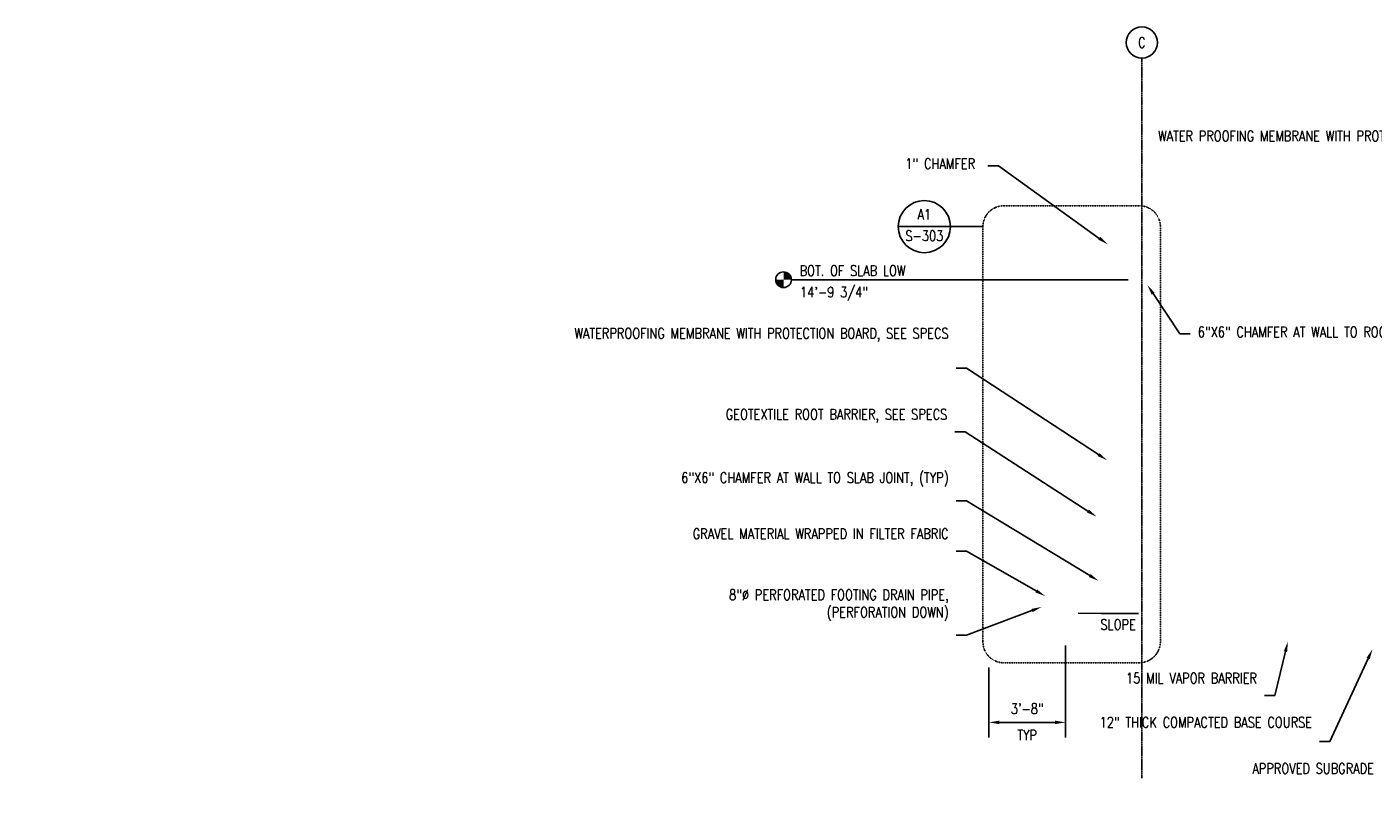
# Model space of a CAD drawing. Header units: inches. Extents: x -5560 to 10369, y -97 to 403.
# Tile 1 of 5: x -598 to 177, y -88 to 353. Entities that reach past the tile are written whole.
import ezdxf
from ezdxf import colors
from ezdxf.entities.mleader import LeaderData, LeaderLine
from ezdxf.enums import TextEntityAlignment as Align
from ezdxf.math import Vec2, Vec3

# ---------------------------------------------------------------- set-up
doc = ezdxf.new("R2010")
doc.units = ezdxf.units.IN
doc.header["$MEASUREMENT"] = 0
doc.linetypes.add('CENTER2', pattern=[1.125, 0.75, -0.125, 0.125, -0.125])
doc.linetypes.add('HIDDEN2', pattern=[0.1875, 0.125, -0.0625])
for name, color, linetype in [('G-ANNO-REFR', 2, 'Continuous'), ('S-ANNO-DIMS', 1, 'Continuous'), ('S-ANNO-NOTE', 2, 'Continuous'), ('S-ANNO-SYMB', 2, 'Continuous'), ('S-ANNO-TEXT', 2, 'Continuous'), ('S-GRID', 1, 'CENTER2'), ('S-GRID-IDEN', 1, 'Continuous')]:
    doc.layers.add(name, color=color, linetype=linetype)
doc.styles.add('AEC_COMN_TITLE', font='romans.shx', dxfattribs={"width": 0.8, "height": 0.1875})
doc.styles.add('Annotative', font='romans.shx', dxfattribs={"width": 0.8, "height": 0.125})
doc.styles.add('ROMANS', font='romans.shx', dxfattribs={"width": 0.8})
doc.dimstyles.new('Annotative', dxfattribs={"dimscale": 0, "dimtxt": 0.125, "dimasz": 0.125, "dimexe": 0.18, "dimexo": 0.0625, "dimgap": 0.09, "dimtad": 1, "dimdec": 3, "dimzin": 3, "dimdsep": 46, "dimlunit": 4, "dimtxsty": 'Annotative', "dimcen": 0.09, "dimclrt": 2, "dimazin": 2, "dimtfac": 1, "dimtdec": 3, "dimtmove": 0, "dimatfit": 0, "dimfxl": 1, "dimtfill": 1, "dimfrac": 2, "dimtolj": 1, "dimtzin": 0, "dimarcsym": 0})

# ---------------------------------------------------------------- blocks, each defined once
blk = doc.blocks.new('Grid - Circle 3_8_-570341-SECTION _COLUMN STRIP_')
at = {"layer": 'S-GRID-IDEN'}
blk.add_circle((-1193.21, 314.07), 9, dxfattribs=at)
blk = doc.blocks.new('Level - Circle-570883-RETAINING WALL ELEVATION')
at = {"layer": 'S-ANNO-SYMB', "lineweight": -3}
h = blk.add_hatch(color=256, dxfattribs=at)
edge = h.paths.add_edge_path()
edge.add_line((373.7, 0), (367.7, 0))
edge.add_arc((373.7, 0), 6, 90, 180, ccw=False)
edge.add_line((373.7, 6), (373.7, 0))
h = blk.add_hatch(color=256, dxfattribs=at)
edge = h.paths.add_edge_path()
edge.add_line((373.7, -6), (373.7, 0))
edge.add_line((373.7, 0), (379.7, 0))
edge.add_arc((373.7, 0), 6, 270, 360, ccw=False)
blk.add_circle((373.7, 0), 6, dxfattribs=at)
blk = doc.blocks.new('Detail Callout AEC')
at = {"color": 0, "linetype": 'ByBlock', "lineweight": -3, "transparency": 16777216}
blk.add_line((0.25, 0), (-0.25, 0), dxfattribs=at)
blk.add_circle((0, 0), 0.25, dxfattribs=at)
at = {"color": 0, "linetype": 'ByBlock', "lineweight": -3, "transparency": 16777216, "style": 'AEC_COMN_TITLE'}
for tag, p in [('VIEWNUMBER', (0, 0.051)), ('SHEETNUMBER', (0, -0.126))]:
    blk.add_attdef(tag, text='', height=0.0938, dxfattribs=at).set_placement(p, align=Align.CENTER)
blk = doc.blocks.new('*D16')
at = {"layer": 'Defpoints', "color": 0, "transparency": 16777216}
for p in [(0, 0), (-44, -12.59), (0, -47.15)]:
    blk.add_point(p, dxfattribs=at)
at = {"layer": 'S-ANNO-DIMS', "color": 0, "lineweight": -2, "transparency": 16777216}
for p, q in [((0, -3), (0, -55.79)), ((-44, -15.59), (-44, -55.79)), ((-38, -47.15), (-6, -47.15))]:
    blk.add_line(p, q, dxfattribs=at)
at = {"layer": 'S-ANNO-DIMS', "color": 0, "transparency": 16777216}
for points in [[(-38, -46.15), (-38, -48.15), (-44, -47.15)], [(-6, -46.15), (-6, -48.15), (0, -47.15)]]:
    blk.add_solid(points, dxfattribs=at)
at = {"layer": 'S-ANNO-DIMS', "color": 2, "transparency": 16777216, "char_height": 6, "attachment_point": 5, "style": 'Annotative', "bg_fill": 3, "box_fill_scale": 1.25, "bg_fill_color": 256, "bg_fill_true_color": 13158600, "bg_fill_transparency": 0}
for s, insert in [('\\A1;3\'-8"', (-22, -39.26)), ('\\A1;TYP', (-22, -54.47))]:
    blk.add_mtext(s, dxfattribs=dict(at, insert=insert))

msp = doc.modelspace()

# ---------------------------------------------------------------- linework, layer by layer
at = {"layer": 'S-ANNO-SYMB'}
msp.add_line((-47.4952, 238.1363), (-66.2201, 238.1363), dxfattribs=at)
at = {"layer": 'S-ANNO-SYMB', "lineweight": -3}
msp.add_line((36.0001, 207.6025), (-157.75, 207.6025), dxfattribs=at)
at = {"layer": 'S-GRID', "lineweight": -3}
msp.add_line((44, -79.1848), (44, 335.0725), dxfattribs=at)

# ---------------------------------------------------------------- block references
at = {"layer": 'G-ANNO-REFR'}
ref = msp.add_blockref('Detail Callout AEC', (-81.2201, 238.1363), dxfattribs=dict(at, xscale=60, yscale=60, zscale=60))
ref.add_attrib('VIEWNUMBER', 'A1', dxfattribs={"layer": 'S-ANNO-TEXT', "color": 1, "transparency": 16777216, "height": 6.00001, "style": 'ROMANS', "width": 0.8}).set_placement((-81.2201, 240.3863), align=Align.BOTTOM_CENTER)
ref.add_attrib('SHEETNUMBER', 'S-303', dxfattribs={"layer": 'S-ANNO-TEXT', "color": 1, "transparency": 16777216, "height": 6.00001, "style": 'ROMANS', "width": 0.8}).set_placement((-81.2201, 229.8813), align=Align.CENTER)
at = {"layer": 'S-ANNO-SYMB', "lineweight": -3, "xscale": -0.7500000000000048, "yscale": 0.7500000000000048, "zscale": 0.7500000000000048}
msp.add_blockref('Level - Circle-570883-RETAINING WALL ELEVATION', (118.0303, 207.6025), dxfattribs=at)
at = {"layer": 'S-GRID-IDEN', "lineweight": -3}
msp.add_blockref('Grid - Circle 3_8_-570341-SECTION _COLUMN STRIP_', (1237.2059, 30), dxfattribs=at)

# ---------------------------------------------------------------- texts
at = {"layer": 'S-ANNO-NOTE', "lineweight": -3, "char_height": 6, "line_spacing_factor": 0.981704, "style": 'Annotative'}
for s, insert, width, attachment_point in [('\\pxqc,t3.2,6.4,9.6,12.8,16,19.2,22.4,25.6,28.8,32,35.2,38.4,41.6,44.8,48,51.2,54.4,57.6,60.8,64,67.2,70.4,73.6,76.8,80,83.2,86.4,89.6,92.8,96,99.2,102.4;{C}', (43.9924, 344.0725), 6.107717, 5), ('\\pxt3.2,6.4,9.6,12.8,16,19.2,22.4,25.6,28.8,32,35.2,38.4,41.6,44.8,48,51.2,54.4,57.6,60.8,64,67.2,70.4,73.6,76.8,80,83.2,86.4,89.6,92.8,96,99.2,102.4;{BOT. OF SLAB LOW}', (-152.9818, 215.7917), 77.60126, 1), ('\\pxt3.2,6.4,9.6,12.8,16,19.2,22.4,25.6,28.8,32,35.2,38.4,41.6,44.8,48,51.2,54.4,57.6,60.8,64,67.2,70.4,73.6,76.8,80,83.2,86.4,89.6,92.8,96,99.2,102.4;14\'-9 3/4"', (-152.7278, 203.4568), 45.053253, 1)]:
    msp.add_mtext(s, dxfattribs=dict(at, insert=insert, width=width, attachment_point=attachment_point))

# ---------------------------------------------------------------- leaders
at = {"layer": 'S-ANNO-DIMS', "annotation_type": 0, "has_hookline": 1, "hookline_direction": 0, "text_width": 21.4857}
msp.add_leader([(7.3552, 15.7453), (20.4916, 15.5494)], dimstyle='Annotative', override={"dimscale": 0}, dxfattribs=at)
at = {"layer": 'S-ANNO-NOTE', "lineweight": -3}
ml = msp.add_multileader_mtext('Standard', dxfattribs=at)
ml.set_content('WATER PROOFING MEMBRANE WITH PROTECTION BOARD, SEE SPECS', color=256, style='Annotative')
ml.set_leader_properties(color=1, linetype='ByLayer', lineweight=-1)
ml.build(insert=Vec2(0, 0))
ml.multileader.update_dxf_attribs({"text_right_attachment_type": 3, "dogleg_length": 0.125, "arrow_head_size": 6, "scale": 48})
ctx = ml.context
ctx.base_point, ctx.scale, ctx.char_height, ctx.arrow_head_size, ctx.landing_gap_size, ctx.plane_origin = Vec3(1171.4029, 309.6436), 48, 6, 6, 4.32, Vec3(1335.0368, 222.4571)
ctx.right_attachment, ctx.text_align_type = 3, 2
notes = []
notes.append((ctx, [(0, (1, 1, 0), (1311.3001, 299.6436), (-1, 0), 6, [(0, [(1334.713, 232.7537)], 0, [])])]))
ctx.mtext.insert, ctx.mtext.width, ctx.mtext.alignment, ctx.mtext.flow_direction = Vec3(1300.9801, 313.215), 130.551797, 3, 5
ml = msp.add_multileader_mtext('Standard', dxfattribs=at)
ml.set_content('GEOTEXTILE ROOT BARRIER, SEE SPECS', color=256, style='Annotative')
ml.set_leader_properties(color=1, linetype='ByLayer', lineweight=-1)
ml.build(insert=Vec2(0, 0))
ml.multileader.update_dxf_attribs({"text_right_attachment_type": 3, "dogleg_length": 0.125, "arrow_head_size": 6, "scale": 48})
ctx = ml.context
ctx.base_point, ctx.scale, ctx.char_height, ctx.arrow_head_size, ctx.landing_gap_size, ctx.plane_origin = Vec3(1330.1564, 309.6436), 48, 6, 6, 4.32, Vec3(1438.2594, 266.3292)
ctx.right_attachment, ctx.text_align_type = 3, 2
notes.append((ctx, [(0, (1, 1, 0), (1420.9107, 299.6436), (-1, 0), 6, [(0, [(1439.4634, 240.9092)], 0, [])])]))
ctx.mtext.insert, ctx.mtext.width, ctx.mtext.alignment, ctx.mtext.flow_direction = Vec3(1410.5907, 313.215), 79.744078, 3, 5
ml = msp.add_multileader_mtext('Standard', dxfattribs=at)
ml.set_content('WATER PROOFING MEMBRANE WITH PROTECTION BOARD, SEE SPECS', color=256, style='Annotative')
ml.set_leader_properties(color=1, linetype='ByLayer', lineweight=-1)
ml.build(insert=Vec2(0, 0))
ml.multileader.update_dxf_attribs({"text_right_attachment_type": 3, "dogleg_length": 0.125, "arrow_head_size": 6, "scale": 48})
ctx = ml.context
ctx.base_point, ctx.scale, ctx.char_height, ctx.arrow_head_size, ctx.landing_gap_size, ctx.plane_origin = Vec3(48.9447, 289.7299), 48, 6, 6, 4.32, Vec3(212.5786, 222.5122)
ctx.right_attachment = 3
notes.append((ctx, [(0, (1, 1, 0), (188.8419, 279.7299), (-1, 0), 6, [(0, [(212.2932, 232.1045)], 0, [])])]))
ctx.mtext.insert, ctx.mtext.width, ctx.mtext.flow_direction = Vec3(53.2647, 293.3014), 130.551797, 5
ml = msp.add_multileader_mtext('Standard', dxfattribs=at)
ml.set_content('1" CHAMFER', color=256, style='Annotative')
ml.set_leader_properties(color=1, linetype='ByLayer', lineweight=-1)
ml.build(insert=Vec2(0, 0))
ml.multileader.update_dxf_attribs({"text_right_attachment_type": 3, "dogleg_length": 0.125, "arrow_head_size": 6, "scale": 48})
ctx = ml.context
ctx.base_point, ctx.scale, ctx.char_height, ctx.arrow_head_size, ctx.landing_gap_size, ctx.plane_origin = Vec3(-96.4403, 274.3515), 48, 6, 6, 4.32, Vec3(16.2582, 219.758)
ctx.right_attachment = 3
notes.append((ctx, [(0, (1, 1, 0), (-38.6003, 273.2086), (-1, 0), 6, [(0, [(24.3537, 227.8933)], 0, [])])]))
ctx.mtext.insert, ctx.mtext.flow_direction = Vec3(-92.1203, 277.3515), 5
ml = msp.add_multileader_mtext('Standard', dxfattribs=at)
ml.set_content('6"X6" CHAMFER AT WALL TO ROOF JOINT, (TYP)', color=256, style='Annotative')
ml.set_leader_properties(color=1, linetype='ByLayer', lineweight=-1)
ml.build(insert=Vec2(0, 0))
ml.multileader.update_dxf_attribs({"text_right_attachment_type": 3, "dogleg_length": 0.125, "arrow_head_size": 6, "scale": 48})
ctx = ml.context
ctx.base_point, ctx.scale, ctx.char_height, ctx.arrow_head_size, ctx.landing_gap_size, ctx.plane_origin = Vec3(71.8345, 176.5046), 48, 6, 6, 4.32, Vec3(46.9269, 194.1034)
ctx.right_attachment = 3
notes.append((ctx, [(0, (1, 1, 0), (65.8345, 176.5046), (1, 0), 6, [(0, [(47.0841, 204.6025)], 0, [])])]))
ctx.mtext.insert, ctx.mtext.width, ctx.mtext.flow_direction = Vec3(76.1545, 180.5046), 91.831059, 5
ml = msp.add_multileader_mtext('Standard', dxfattribs=at)
ml.set_content('WATERPROOFING MEMBRANE WITH PROTECTION BOARD, SEE SPECS', color=256, style='Annotative')
ml.set_leader_properties(color=1, linetype='ByLayer', lineweight=-1)
ml.build(insert=Vec2(0, 0))
ml.multileader.update_dxf_attribs({"text_right_attachment_type": 3, "dogleg_length": 0.125, "arrow_head_size": 6, "scale": 48})
ctx = ml.context
ctx.base_point, ctx.scale, ctx.char_height, ctx.arrow_head_size, ctx.landing_gap_size, ctx.plane_origin = Vec3(-183.1001, 176.721), 48, 6, 6, 4.32, Vec3(-16.058, 157.4071)
ctx.right_attachment, ctx.text_align_type = 3, 2
notes.append((ctx, [(0, (1, 1, 0), (-56.9172, 156.721), (-1, 0), 6, [(0, [(24, 103.692)], 0, [])])]))
ctx.mtext.insert, ctx.mtext.width, ctx.mtext.alignment, ctx.mtext.flow_direction = Vec3(-67.2372, 179.721), 114.419206, 3, 5
ml = msp.add_multileader_mtext('Standard', dxfattribs=at)
ml.set_content('GEOTEXTILE ROOT BARRIER, SEE SPECS', color=256, style='Annotative')
ml.set_leader_properties(color=1, linetype='ByLayer', lineweight=-1)
ml.build(insert=Vec2(0, 0))
ml.multileader.update_dxf_attribs({"text_right_attachment_type": 3, "dogleg_length": 0.125, "arrow_head_size": 6, "scale": 48})
ctx = ml.context
ctx.base_point, ctx.scale, ctx.char_height, ctx.arrow_head_size, ctx.landing_gap_size, ctx.plane_origin = Vec3(-171.07, 130.1333), 48, 6, 6, 4.32, Vec3(-16.058, 122.166)
ctx.right_attachment, ctx.text_align_type = 3, 2
notes.append((ctx, [(0, (1, 1, 0), (-57.6871, 120.1333), (-1, 0), 6, [(0, [(18, 71.1978)], 0, [])])]))
ctx.mtext.insert, ctx.mtext.width, ctx.mtext.alignment, ctx.mtext.flow_direction = Vec3(-68.0071, 133.1333), 114.419206, 3, 5
ml = msp.add_multileader_mtext('Standard', dxfattribs=at)
ml.set_content('6"X6" CHAMFER AT WALL TO SLAB JOINT, (TYP)', color=256, style='Annotative')
ml.set_leader_properties(color=1, linetype='ByLayer', lineweight=-1)
ml.build(insert=Vec2(0, 0))
ml.multileader.update_dxf_attribs({"text_right_attachment_type": 3, "dogleg_length": 0.125, "arrow_head_size": 6, "scale": 48})
ctx = ml.context
ctx.base_point, ctx.scale, ctx.char_height, ctx.arrow_head_size, ctx.landing_gap_size, ctx.plane_origin = Vec3(-175.7858, 92.6608), 48, 6, 6, 4.32, Vec3(-16.058, 117.1364)
ctx.right_attachment, ctx.text_align_type = 3, 2
notes.append((ctx, [(0, (1, 1, 0), (-56.9172, 80.3751), (-1, 0), 6, [(0, [(19.0918, 34.264)], 0, [])])]))
ctx.mtext.insert, ctx.mtext.width, ctx.mtext.alignment, ctx.mtext.flow_direction = Vec3(-67.2372, 96.6608), 114.419206, 3, 5
ml = msp.add_multileader_mtext('Standard', dxfattribs=at)
ml.set_content('GRAVEL MATERIAL WRAPPED IN FILTER FABRIC', color=256, style='Annotative')
ml.set_leader_properties(color=1, linetype='ByLayer', lineweight=-1)
ml.build(insert=Vec2(0, 0))
ml.multileader.update_dxf_attribs({"text_right_attachment_type": 3, "dogleg_length": 0.125, "arrow_head_size": 6, "scale": 48})
ctx = ml.context
ctx.base_point, ctx.scale, ctx.char_height, ctx.arrow_head_size, ctx.landing_gap_size, ctx.plane_origin = Vec3(-171.2143, 61.4091), 48, 6, 6, 4.32, Vec3(-16.058, 52.9512)
ctx.right_attachment, ctx.text_align_type = 3, 2
notes.append((ctx, [(0, (1, 1, 0), (-56.9172, 51.4091), (-1, 0), 6, [(0, [(-11.5891, 25.4931)], 0, [])])]))
ctx.mtext.insert, ctx.mtext.width, ctx.mtext.alignment, ctx.mtext.flow_direction = Vec3(-67.2372, 64.4091), 101.61657, 3, 5
ml = msp.add_multileader_mtext('Standard', dxfattribs=at)
ml.set_content('8"%%C PERFORATED FOOTING DRAIN PIPE,\\P(PERFORATION DOWN)', color=256, style='Annotative')
ml.set_leader_properties(color=1, linetype='ByLayer', lineweight=-1)
ml.build(insert=Vec2(0, 0))
ml.multileader.update_dxf_attribs({"text_right_attachment_type": 3, "dogleg_length": 0.125, "arrow_head_size": 6, "scale": 48})
ctx = ml.context
ctx.base_point, ctx.scale, ctx.char_height, ctx.arrow_head_size, ctx.landing_gap_size, ctx.plane_origin = Vec3(-148.8143, 25.2312), 48, 6, 6, 4.32, Vec3(-16.9977, 10.1557)
ctx.right_attachment, ctx.text_align_type = 3, 2
notes.append((ctx, [(0, (1, 1, 0), (-56.9172, 2.9455), (-1, 0), 6, [(0, [(-13.6822, 19.3166)], 0, [])])]))
ctx.mtext.insert, ctx.mtext.width, ctx.mtext.alignment, ctx.mtext.flow_direction = Vec3(-67.2372, 29.2312), 85.51735, 3, 5
ml = msp.add_multileader_mtext('Standard', dxfattribs=at)
ml.set_content('12" THICK COMPACTED BASE COURSE', color=256, style='Annotative')
ml.set_leader_properties(color=1, linetype='ByLayer', lineweight=-1)
ml.build(insert=Vec2(0, 0))
ml.multileader.update_dxf_attribs({"text_right_attachment_type": 3, "dogleg_length": 0.125, "arrow_head_size": 6, "scale": 48})
ctx = ml.context
ctx.base_point, ctx.scale, ctx.char_height, ctx.arrow_head_size, ctx.landing_gap_size, ctx.plane_origin = Vec3(55.7431, -47.1043), 48, 6, 6, 4.32, Vec3(175.7069, -6.961)
ctx.right_attachment, ctx.text_align_type = 3, 2
notes.append((ctx, [(0, (1, 1, 0), (152.2116, -58.2472), (-1, 0), 6, [(0, [(176.7109, -4.939)], 0, [])])]))
ctx.mtext.insert, ctx.mtext.width, ctx.mtext.alignment, ctx.mtext.flow_direction = Vec3(141.8916, -44.1043), 86.343973, 3, 5
ml = msp.add_multileader_mtext('Standard', dxfattribs=at)
ml.set_content('15 MIL VAPOR BARRIER', color=256, style='Annotative')
ml.set_leader_properties(color=1, linetype='ByLayer', lineweight=-1)
ml.build(insert=Vec2(0, 0))
ml.multileader.update_dxf_attribs({"text_right_attachment_type": 3, "dogleg_length": 0.125, "arrow_head_size": 6, "scale": 48})
ctx = ml.context
ctx.base_point, ctx.scale, ctx.char_height, ctx.arrow_head_size, ctx.landing_gap_size, ctx.plane_origin = Vec3(55.1074, -21.6972), 48, 6, 6, 4.32, Vec3(161.5923, 4.4668)
ctx.right_attachment, ctx.text_align_type = 3, 2
notes.append((ctx, [(0, (1, 1, 0), (120.4903, -31.6972), (-1, 0), 6, [(0, [(128.0152, -0.5906)], 0, [])])]))
ctx.mtext.insert, ctx.mtext.width, ctx.mtext.alignment, ctx.mtext.flow_direction = Vec3(110.1703, -18.6972), 61.96827, 3, 5
ml = msp.add_multileader_mtext('Standard', dxfattribs=at)
ml.set_content('APPROVED SUBGRADE', color=256, style='Annotative')
ml.set_leader_properties(color=1, linetype='ByLayer', lineweight=-1)
ml.build(insert=Vec2(0, 0))
ml.multileader.update_dxf_attribs({"text_right_attachment_type": 3, "dogleg_length": 0.125, "arrow_head_size": 6, "scale": 48})
ctx = ml.context
ctx.base_point, ctx.scale, ctx.char_height, ctx.arrow_head_size, ctx.landing_gap_size, ctx.plane_origin = Vec3(103.2254, -73.6821), 48, 6, 6, 4.32, Vec3(174.3713, -28.2627)
ctx.right_attachment = 3
notes.append((ctx, [(0, (1, 1, 0), (196.0368, -73.6821), (-1, 0), 6, [(0, [(234.7212, -22.3515)], 0, [])])]))
ctx.mtext.insert, ctx.mtext.flow_direction = Vec3(107.5454, -70.6821), 5
for ctx, leaders in notes:
    for number, flags, end, landing, length, lines in leaders:
        leader = LeaderData()
        leader.index, (leader.has_last_leader_line, leader.has_dogleg_vector, leader.attachment_direction) = number, flags
        leader.last_leader_point, leader.dogleg_vector, leader.dogleg_length = Vec3(end), Vec3(landing), length
        for number, points, colour, breaks in lines:
            line = LeaderLine()
            line.index, line.vertices, line.color, line.breaks = number, Vec3.list(points), colors.encode_raw_color(colour), breaks
            leader.lines.append(line)
        ctx.leaders.append(leader)

# ---------------------------------------------------------------- next in the draw order: dimensions: what is measured, and where the dimension line sits
at = {"layer": 'S-ANNO-DIMS'}
dim = msp.add_linear_dim(base=(0, -47.1549), p1=(-44, -12.5906), p2=(0, 0), text='3\'-8"\\XTYP', dimstyle='Annotative', override={"dimpost": '\\X'}, dxfattribs=at)
dim.commit()
dim.dimension.update_dxf_attribs({"geometry": '*D16', "text_midpoint": (-22, -47.1549), "dimtype": 160})

# ---------------------------------------------------------------- next in the draw order: linework, layer by layer
at = {"layer": 'S-ANNO-SYMB', "linetype": 'HIDDEN2'}
msp.add_lwpolyline([(-35.4952, 250.1363), (42.6419, 250.1363, -0.41048724), (54.6419, 238.1363), (54.6419, -0.8565, -0.40342295), (42.6419, -12.8565), (-35.4952, -12.8565, -0.41421356), (-47.4952, -0.8565), (-47.4952, 238.1363, -0.41421356)], format="xyb", close=True, dxfattribs=at)

# ---------------------------------------------------------------- next in the draw order: texts
at = {"layer": 'S-ANNO-DIMS', "color": 2, "insert": (20.1134, 6.119), "char_height": 6, "width": 21.621261, "attachment_point": 7, "style": 'Annotative', "bg_fill": 3, "box_fill_scale": 1.25, "bg_fill_color": 256, "bg_fill_true_color": 13158600, "bg_fill_transparency": 0}
msp.add_mtext('SLOPE', dxfattribs=at)

doc.saveas('drawing.dxf')
